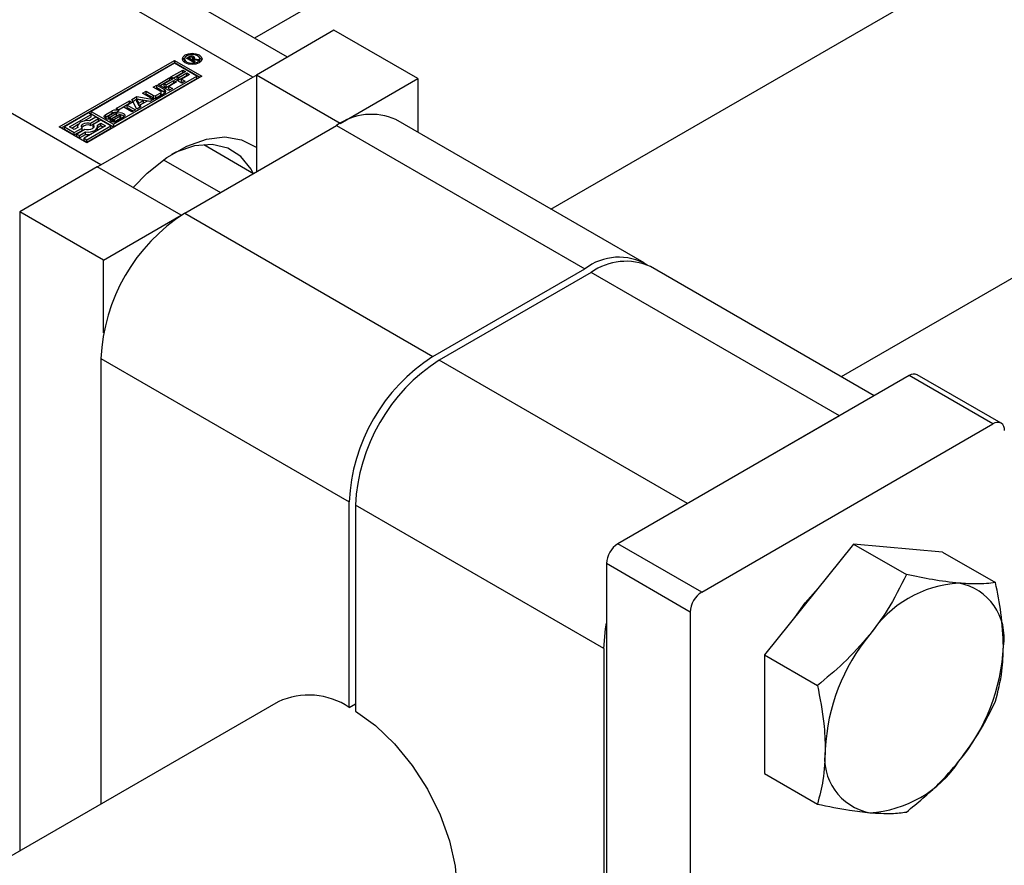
# Model space of a CAD drawing. Header units: millimetres. Extents: x 0 to 25230, y 0 to 17820.
# Tile 65 of 244: x 8669 to 8735, y 10932 to 10990. Entities that reach past the tile are written whole.
import ezdxf

# ---------------------------------------------------------------- set-up
doc = ezdxf.new("R2010")
doc.units = ezdxf.units.MM
doc.linetypes.add('SLD-Sólida', pattern=[0])

msp = doc.modelspace()

# ---------------------------------------------------------------- linework, layer by layer
at = {"color": 7, "linetype": 'SLD-Sólida', "lineweight": 25, "ltscale": 30}
for p, q in [((9739.689, 11597.232), (8684.859, 10988.292)), ((8704.861, 10976.746), (9749.688, 11579.911)), ((9779.286, 11574.373), (8724.457, 10965.433)), ((8684.735, 10985.659), (8667.977, 10995.333)), ((8687.078, 10987.011), (8671.976, 10995.729)), ((8674.482, 10979.74), (8657.724, 10989.414)), ((8690.215, 10988.822), (8684.983, 10985.802)), ((8695.872, 10985.557), (8690.215, 10988.822)), ((8671.671, 10982.302), (8679.449, 10986.792)), ((8679.449, 10986.792), (8681.306, 10985.72)), ((8679.449, 10986.792), (8679.449, 10986.629)), ((8680.135, 10986.887), (8680.135, 10986.724)), ((8680.135, 10986.724), (8680.164, 10986.626)), ((8680.25, 10986.943), (8680.417, 10987.039)), ((8680.757, 10986.651), (8680.25, 10986.943)), ((8680.392, 10986.862), (8680.417, 10986.876)), ((8680.417, 10986.876), (8680.417, 10987.039)), ((8680.469, 10986.974), (8680.432, 10986.953)), ((8680.432, 10986.953), (8680.598, 10986.857)), ((8680.432, 10986.838), (8680.432, 10986.953)), ((8680.482, 10986.981), (8680.469, 10986.974)), ((8680.496, 10986.988), (8680.482, 10986.981)), ((8680.495, 10986.988), (8680.495, 10987.073)), ((8680.598, 10986.857), (8680.621, 10986.871)), ((8680.598, 10986.743), (8680.598, 10986.857)), ((8680.607, 10987.008), (8680.607, 10987.087)), ((8680.621, 10986.844), (8680.621, 10986.871)), ((8680.621, 10986.844), (8680.856, 10986.708)), ((8680.989, 10986.785), (8680.621, 10986.844)), ((8680.621, 10986.729), (8680.621, 10986.844)), ((8680.688, 10986.833), (8680.688, 10986.938)), ((8680.689, 10986.833), (8680.689, 10986.944)), ((8680.754, 10986.883), (8680.754, 10987.046)), ((8680.856, 10986.708), (8680.757, 10986.651)), ((8680.783, 10986.892), (8681.105, 10986.852)), ((8680.783, 10986.818), (8680.783, 10986.892)), ((8680.811, 10986.927), (8680.811, 10986.99)), ((8681.105, 10986.852), (8680.989, 10986.785)), ((8681.13, 10986.626), (8681.159, 10986.724)), ((8681.159, 10986.724), (8681.159, 10986.887)), ((8679.449, 10986.629), (8671.812, 10982.22)), ((8679.449, 10986.59), (8673.823, 10983.342)), ((8679.209, 10985.67), (8680.009, 10986.132)), ((8681.164, 10985.638), (8679.449, 10986.629)), ((8680.955, 10985.72), (8679.449, 10986.59)), ((8680.188, 10986.029), (8679.625, 10985.704)), ((8680.009, 10986.132), (8680.188, 10986.029)), ((8680.009, 10985.969), (8680.009, 10986.132)), ((8681.306, 10985.72), (8673.527, 10981.23)), ((8674.482, 10979.74), (8684.735, 10985.659)), ((8675.33, 10982.473), (8680.955, 10985.72)), ((8675.33, 10982.309), (8680.955, 10985.557)), ((8678.339, 10985.168), (8679.139, 10985.63)), ((8678.481, 10985.087), (8679.139, 10985.467)), ((8679.318, 10985.527), (8678.755, 10985.202)), ((8678.88, 10985.13), (8679.416, 10985.439)), ((8679.139, 10985.63), (8679.318, 10985.527)), ((8679.139, 10985.467), (8679.139, 10985.63)), ((8679.139, 10985.467), (8679.176, 10985.445)), ((8679.941, 10985.248), (8679.209, 10985.67)), ((8679.351, 10985.589), (8680.009, 10985.969)), ((8679.416, 10985.439), (8679.594, 10985.336)), ((8679.416, 10985.276), (8679.416, 10985.439)), ((8679.625, 10985.704), (8679.75, 10985.632)), ((8679.625, 10985.541), (8679.625, 10985.704)), ((8679.625, 10985.541), (8679.75, 10985.469)), ((8679.75, 10985.632), (8680.285, 10985.941)), ((8679.75, 10985.469), (8680.285, 10985.778)), ((8679.75, 10985.469), (8679.75, 10985.632)), ((8680.464, 10985.838), (8679.928, 10985.529)), ((8679.928, 10985.529), (8680.177, 10985.385)), ((8679.928, 10985.366), (8679.928, 10985.529)), ((8679.928, 10985.366), (8680.036, 10985.303)), ((8680.177, 10985.385), (8679.941, 10985.248)), ((8680.009, 10985.969), (8680.046, 10985.947)), ((8680.285, 10985.941), (8680.464, 10985.838)), ((8680.285, 10985.778), (8680.285, 10985.941)), ((8680.285, 10985.778), (8680.323, 10985.757)), ((8680.955, 10985.557), (8680.955, 10985.72)), ((8684.735, 10985.659), (8684.983, 10985.796)), ((8690.639, 10982.536), (8684.983, 10985.802)), ((8684.983, 10985.802), (8684.983, 10979.271)), ((8690.639, 10982.536), (8695.872, 10985.557)), ((8695.872, 10985.557), (8695.872, 10981.935)), ((8677.296, 10984.566), (8677.535, 10984.704)), ((8677.535, 10984.704), (8678.037, 10984.414)), ((8677.535, 10984.541), (8677.535, 10984.704)), ((8678.017, 10984.982), (8678.256, 10985.12)), ((8678.519, 10984.692), (8678.017, 10984.982)), ((8678.158, 10984.9), (8678.256, 10984.957)), ((8678.256, 10985.12), (8678.784, 10984.815)), ((8678.256, 10984.957), (8678.256, 10985.12)), ((8678.256, 10984.957), (8678.784, 10984.652)), ((8679.071, 10984.746), (8678.339, 10985.168)), ((8678.755, 10985.202), (8678.88, 10985.13)), ((8678.755, 10985.039), (8678.755, 10985.202)), ((8678.755, 10985.039), (8678.88, 10984.966)), ((8678.784, 10984.652), (8678.784, 10984.815)), ((8678.88, 10984.966), (8679.416, 10985.276)), ((8678.88, 10984.966), (8678.88, 10985.13)), ((8679.594, 10985.336), (8679.058, 10985.027)), ((8679.058, 10985.027), (8679.308, 10984.883)), ((8679.058, 10984.863), (8679.058, 10985.027)), ((8679.058, 10984.863), (8679.166, 10984.801)), ((8679.308, 10984.883), (8679.071, 10984.746)), ((8679.416, 10985.276), (8679.453, 10985.254)), ((8675.524, 10983.543), (8676.411, 10984.055)), ((8676.411, 10984.055), (8676.59, 10983.952)), ((8676.411, 10983.892), (8676.411, 10984.055)), ((8676.573, 10984.149), (8676.919, 10984.348)), ((8676.916, 10983.502), (8676.573, 10984.149)), ((8676.64, 10984.024), (8676.919, 10984.185)), ((8676.906, 10983.993), (8676.906, 10984.157)), ((8676.906, 10984.157), (8677.038, 10983.898)), ((8677.353, 10984.08), (8676.906, 10984.157)), ((8676.919, 10984.348), (8678.039, 10984.151)), ((8676.919, 10984.185), (8676.919, 10984.348)), ((8676.919, 10984.185), (8677.823, 10984.026)), ((8677.038, 10983.898), (8677.353, 10984.08)), ((8677.596, 10984.036), (8677.114, 10983.758)), ((8677.824, 10984.261), (8677.296, 10984.566)), ((8677.353, 10983.917), (8677.353, 10984.08)), ((8677.438, 10984.485), (8677.535, 10984.541)), ((8677.535, 10984.541), (8678.037, 10984.251)), ((8677.784, 10984.003), (8677.596, 10984.036)), ((8678.039, 10984.151), (8677.784, 10984.003)), ((8678.037, 10984.251), (8678.037, 10984.414)), ((8678.182, 10984.414), (8678.519, 10984.609)), ((8678.182, 10984.251), (8678.519, 10984.445)), ((8678.182, 10984.251), (8678.182, 10984.414)), ((8678.784, 10984.554), (8678.277, 10984.261)), ((8678.519, 10984.445), (8678.519, 10984.609)), ((8678.549, 10984.487), (8678.549, 10984.65)), ((8674.805, 10983.13), (8675.242, 10983.382)), ((8675.242, 10983.219), (8675.242, 10983.382)), ((8675.702, 10983.44), (8675.524, 10983.543)), ((8675.713, 10983.375), (8675.531, 10983.27)), ((8675.665, 10983.461), (8676.411, 10983.892)), ((8676.026, 10983.627), (8675.702, 10983.44)), ((8676.579, 10983.308), (8676.026, 10983.627)), ((8676.59, 10983.952), (8676.265, 10983.765)), ((8676.265, 10983.765), (8676.818, 10983.446)), ((8676.265, 10983.601), (8676.265, 10983.765)), ((8676.265, 10983.601), (8676.677, 10983.364)), ((8676.411, 10983.892), (8676.449, 10983.87)), ((8676.818, 10983.446), (8676.579, 10983.308)), ((8676.906, 10983.993), (8677.038, 10983.735)), ((8677.171, 10983.649), (8676.916, 10983.502)), ((8677.038, 10983.735), (8677.353, 10983.917)), ((8677.038, 10983.735), (8677.038, 10983.898)), ((8677.114, 10983.758), (8677.171, 10983.649)), ((8677.114, 10983.617), (8677.114, 10983.758)), ((8673.648, 10983.241), (8672.021, 10982.302)), ((8672.372, 10982.302), (8673.823, 10983.14)), ((8673.344, 10982.7), (8673.823, 10982.976)), ((8673.823, 10983.14), (8673.648, 10983.241)), ((8674.138, 10982.958), (8673.723, 10982.718)), ((8673.788, 10982.553), (8674.314, 10982.857)), ((8673.788, 10982.39), (8674.314, 10982.693)), ((8673.823, 10983.342), (8675.33, 10982.473)), ((8673.823, 10983.179), (8673.823, 10983.342)), ((8673.823, 10983.179), (8675.33, 10982.309)), ((8673.823, 10982.976), (8673.823, 10983.14)), ((8674.489, 10982.756), (8673.963, 10982.452)), ((8674.314, 10982.857), (8674.138, 10982.958)), ((8674.314, 10982.693), (8674.314, 10982.857)), ((8675.154, 10982.371), (8674.489, 10982.756)), ((8674.805, 10982.966), (8674.742, 10982.915)), ((8674.805, 10982.966), (8675.242, 10983.219)), ((8674.805, 10982.966), (8674.805, 10983.13)), ((8674.982, 10982.983), (8674.982, 10982.82)), ((8674.995, 10982.811), (8674.995, 10982.965)), ((8675.026, 10982.809), (8675.026, 10982.957)), ((8675.401, 10983.251), (8675.027, 10983.035)), ((8675.064, 10982.81), (8675.064, 10982.96)), ((8675.094, 10982.7), (8675.275, 10982.804)), ((8675.099, 10982.813), (8675.099, 10982.97)), ((8675.124, 10982.982), (8675.546, 10983.215)), ((8675.124, 10982.819), (8675.546, 10983.051)), ((8675.124, 10982.819), (8675.124, 10982.982)), ((8675.686, 10983.095), (8675.266, 10982.865)), ((8675.275, 10982.804), (8675.278, 10982.802)), ((8675.275, 10982.642), (8675.275, 10982.804)), ((8675.278, 10982.641), (8675.278, 10982.802)), ((8675.295, 10982.64), (8675.295, 10982.796)), ((8675.326, 10982.639), (8675.326, 10982.796)), ((8675.368, 10982.642), (8675.368, 10982.805)), ((8675.405, 10982.822), (8675.779, 10983.038)), ((8675.405, 10982.658), (8675.779, 10982.874)), ((8675.405, 10982.658), (8675.405, 10982.822)), ((8675.546, 10983.051), (8675.546, 10983.215)), ((8676.001, 10982.946), (8675.564, 10982.694)), ((8675.779, 10982.874), (8675.779, 10983.038)), ((8675.815, 10982.905), (8675.815, 10983.068)), ((8675.824, 10982.928), (8675.824, 10983.091)), ((8711.15, 10973.115), (8694.392, 10982.789)), ((8673.527, 10981.23), (8671.671, 10982.302)), ((8672.021, 10982.302), (8672.687, 10981.917)), ((8672.021, 10982.138), (8672.021, 10982.302)), ((8672.021, 10982.138), (8672.687, 10981.754)), ((8672.687, 10982.12), (8672.372, 10982.302)), ((8672.513, 10982.22), (8672.958, 10982.477)), ((8672.926, 10982.258), (8672.687, 10982.12)), ((8672.687, 10981.917), (8673.213, 10982.221)), ((8672.687, 10981.754), (8673.213, 10982.058)), ((8673.388, 10982.12), (8672.862, 10981.816)), ((8672.913, 10982.336), (8672.913, 10982.25)), ((8673.213, 10982.058), (8673.213, 10982.221)), ((8674.804, 10982.371), (8673.352, 10981.533)), ((8673.527, 10981.432), (8675.154, 10982.371)), ((8673.527, 10981.269), (8675.154, 10982.208)), ((8673.788, 10982.39), (8673.788, 10982.553)), ((8673.963, 10982.289), (8673.963, 10982.452)), ((8673.963, 10982.289), (8673.989, 10982.255)), ((8674.249, 10982.415), (8674.489, 10982.553)), ((8674.263, 10982.259), (8674.489, 10982.39)), ((8674.263, 10982.173), (8674.263, 10982.336)), ((8674.489, 10982.553), (8674.804, 10982.371)), ((8674.489, 10982.39), (8674.489, 10982.553)), ((8674.489, 10982.39), (8674.662, 10982.29)), ((8675.154, 10982.208), (8675.154, 10982.371)), ((8675.33, 10982.473), (8675.33, 10982.309)), ((8680.139, 10976.474), (8690.392, 10982.393)), ((8690.392, 10982.393), (8707.15, 10972.719)), ((8690.639, 10982.536), (8690.639, 10982.53)), ((8672.687, 10981.754), (8672.687, 10981.917)), ((8672.862, 10981.816), (8673.037, 10981.715)), ((8672.862, 10981.653), (8672.862, 10981.816)), ((8672.862, 10981.653), (8673.037, 10981.552)), ((8673.037, 10981.715), (8673.452, 10981.955)), ((8673.037, 10981.552), (8673.452, 10981.791)), ((8673.037, 10981.552), (8673.037, 10981.715)), ((8673.352, 10981.533), (8673.527, 10981.432)), ((8673.352, 10981.37), (8673.352, 10981.533)), ((8673.352, 10981.37), (8673.527, 10981.269)), ((8673.452, 10981.791), (8673.452, 10981.955)), ((8673.527, 10981.269), (8673.527, 10981.432)), ((8681.423, 10981.104), (8684.791, 10979.16)), ((8678.717, 10980.079), (8682.55, 10977.866)), ((8674.235, 10979.597), (8669.002, 10976.576)), ((8679.891, 10976.331), (8674.235, 10979.597)), ((8674.24, 10979.594), (8674.482, 10979.74)), ((8674.659, 10973.311), (8669.002, 10976.576)), ((8669.002, 10976.576), (8669.002, 10933.419)), ((8674.659, 10973.311), (8679.891, 10976.331)), ((8679.891, 10976.331), (8679.891, 10976.325)), ((8680.139, 10976.474), (8696.897, 10966.8)), ((8674.659, 10968.399), (8674.659, 10973.311)), ((8696.897, 10966.8), (8707.15, 10972.719)), ((8726.676, 10964.152), (8711.574, 10972.87)), ((8707.575, 10972.474), (8697.322, 10966.555)), ((8724.333, 10962.799), (8707.575, 10972.474)), ((8674.482, 10966.676), (8691.24, 10957.002)), ((8674.482, 10966.676), (8674.482, 10936.583)), ((8714.08, 10956.881), (8697.322, 10966.555)), ((8729.035, 10965.514), (8709.378, 10954.166)), ((8734.692, 10962.248), (8729.035, 10965.514)), ((8735.242, 10962.303), (8729.585, 10965.569)), ((8724.333, 10962.799), (8714.08, 10956.881)), ((8715.035, 10950.9), (8734.692, 10962.248)), ((8691.24, 10943.117), (8691.24, 10957.002)), ((8708.423, 10947.083), (8691.665, 10956.757)), ((8691.665, 10956.757), (8691.665, 10942.872)), ((8715.035, 10950.9), (8709.378, 10954.166)), ((8725.288, 10954.137), (8719.277, 10946.66)), ((8725.288, 10954.137), (8728.852, 10952.079)), ((8731.298, 10953.6), (8725.288, 10954.137)), ((8731.298, 10953.6), (8734.862, 10951.542)), ((8714.257, 10949.553), (8708.6, 10952.819)), ((8708.6, 10952.819), (8708.6, 10897.457)), ((8714.257, 10949.553), (8714.257, 10894.192)), ((8708.423, 10947.083), (8708.423, 10902.989)), ((8719.277, 10946.66), (8722.842, 10944.602)), ((8719.277, 10946.66), (8719.277, 10938.646)), ((8686.453, 10943.493), (7438.52, 10223.077)), ((8691.24, 10943.117), (8691.665, 10943.362)), ((8719.277, 10938.646), (8722.842, 10936.588))]:
    msp.add_line(p, q, dxfattribs=at)
at = {"color": 7, "linetype": 'SLD-Sólida', "lineweight": 25, "ltscale": 30, "flags": 128}
for points in [[(8680.179, 10986.617), (8680.035, 10986.741), (8679.985, 10986.887), (8680.035, 10987.034), (8680.179, 10987.158), (8680.394, 10987.241), (8680.647, 10987.27), (8680.901, 10987.241), (8681.116, 10987.158), (8681.259, 10987.034), (8681.309, 10986.887), (8681.259, 10986.741), (8681.116, 10986.617), (8680.901, 10986.534), (8680.647, 10986.505), (8680.394, 10986.534), (8680.179, 10986.617)], [(8680, 10986.806), (8680.035, 10986.87), (8680.164, 10986.986)], [(8680.285, 10986.678), (8680.451, 10986.614), (8680.647, 10986.592), (8680.843, 10986.614), (8681.009, 10986.678), (8681.12, 10986.774), (8681.159, 10986.887), (8681.12, 10987.001), (8681.009, 10987.097), (8680.843, 10987.161), (8680.647, 10987.183), (8680.451, 10987.161), (8680.285, 10987.097), (8680.174, 10987.001), (8680.135, 10986.887), (8680.174, 10986.774), (8680.285, 10986.678)], [(8680.432, 10986.884), (8680.426, 10986.881), (8680.417, 10986.876)], [(8681.13, 10986.986), (8681.259, 10986.87), (8681.294, 10986.806)], [(8678.844, 10984.603), (8678.823, 10984.624), (8678.784, 10984.652)], [(8673.723, 10982.718), (8673.558, 10982.726), (8673.394, 10982.71), (8673.242, 10982.671), (8673.11, 10982.612), (8673.008, 10982.536), (8672.941, 10982.449), (8672.913, 10982.354), (8672.926, 10982.258)], [(8675.266, 10982.865), (8675.16, 10982.824), (8675.036, 10982.809), (8674.911, 10982.823), (8674.805, 10982.864), (8674.734, 10982.925), (8674.71, 10982.997), (8674.734, 10983.069), (8674.805, 10983.13)], [(8675.546, 10983.215), (8675.653, 10983.254), (8675.777, 10983.266), (8675.9, 10983.251), (8676.003, 10983.21), (8676.072, 10983.149), (8676.096, 10983.078), (8676.071, 10983.006), (8676.001, 10982.946)], [(8675.689, 10983.097), (8675.653, 10983.09), (8675.546, 10983.051)], [(8673.213, 10982.221), (8673.169, 10982.295), (8673.167, 10982.373), (8673.208, 10982.447), (8673.287, 10982.51), (8673.397, 10982.556), (8673.525, 10982.579), (8673.66, 10982.578), (8673.788, 10982.553)], [(8673.963, 10982.452), (8674.007, 10982.378), (8674.008, 10982.3), (8673.967, 10982.226), (8673.888, 10982.163), (8673.779, 10982.117), (8673.65, 10982.094), (8673.515, 10982.095), (8673.388, 10982.12)], [(8673.452, 10981.955), (8673.618, 10981.947), (8673.782, 10981.963), (8673.934, 10982.002), (8674.065, 10982.061), (8674.167, 10982.137), (8674.234, 10982.225), (8674.262, 10982.319), (8674.249, 10982.415)], [(8675.36, 10982.639), (8675.363, 10982.64), (8675.368, 10982.642)], [(8676.651, 10978.202), (8677.616, 10979.177), (8678.936, 10980.233), (8680.281, 10981.009), (8681.601, 10981.477), (8682.849, 10981.621), (8683.98, 10981.434), (8684.952, 10980.925), (8684.983, 10980.902)], [(8684.764, 10979.144), (8684.615, 10979.436), (8683.934, 10980.304), (8683.047, 10980.87), (8681.99, 10981.109), (8680.807, 10981.013), (8679.545, 10980.584), (8679.245, 10980.437)], [(8721.315, 10949.195), (8722.02, 10950.183), (8723.071, 10951.356)], [(8708.423, 10947.083), (8708.532, 10948.42), (8708.6, 10948.805)], [(8691.665, 10942.872), (8693.014, 10941.896), (8694.305, 10940.658), (8695.491, 10939.205), (8696.527, 10937.59), (8697.376, 10935.873), (8698.005, 10934.118), (8698.393, 10932.389), (8698.524, 10930.751), (8698.393, 10929.263), (8698.005, 10927.982), (8697.376, 10926.954), (8696.527, 10926.217), (8696.452, 10926.172)]]:
    msp.add_lwpolyline(points, dxfattribs=at)
at = {"color": 7, "linetype": 'SLD-Sólida', "lineweight": 25, "ltscale": 900}
for centre, radius, start, end in [((8680.615, 10986.683), 0.408, 107.12102, 119.08299), ((8680.595, 10986.74), 0.347, 88.08174, 106.7176), ((8680.608, 10986.756), 0.258, 102.01827, 115.67135), ((8680.58, 10986.877), 0.134, 70.71888, 101.30782), ((8680.608, 10986.807), 0.28, 58.61846, 90.20366), ((8680.56, 10986.999), 0.142, 295.53376, 334.46573), ((8680.567, 10986.842), 0.171, 56.77605, 70.64241), ((8680.641, 10986.942), 0.0471, 354.38604, 64.80092), ((8680.629, 10986.691), 0.229, 56.97893, 74.91247), ((8680.693, 10986.926), 0.135, 28.46311, 63.00528), ((8680.67, 10986.731), 0.173, 49.14216, 61.05635), ((8680.737, 10986.958), 0.0808, 304.8218, 23.51837), ((8678.503, 10984.65), 0.0448, 290.78342, 69.21658), ((8678.734, 10984.685), 0.14, 290.78342, 69.21658), ((8678.051, 10984.698), 0.492, 242.60967, 297.39033), ((8678.11, 10984.554), 0.158, 242.60967, 297.39033), ((8678.11, 10984.391), 0.158, 242.60967, 297.39033), ((8678.497, 10984.492), 0.0516, 294.37466, 354.3052), ((8675.471, 10982.943), 0.496, 60.77358, 117.54958), ((8675.032, 10982.976), 0.0505, 132.2464, 167.63665), ((8675.003, 10982.984), 0.0206, 172.3966, 247.22584), ((8674.998, 10982.82), 0.0165, 180.82043, 210.55206), ((8675.026, 10983.019), 0.0625, 240.44337, 269.94975), ((8675.093, 10982.917), 0.135, 119.44798, 134.97518), ((8675.032, 10983.112), 0.156, 267.81802, 281.84781), ((8675.017, 10983.182), 0.227, 281.86513, 291.32101), ((8675.334, 10983.134), 0.496, 240.99464, 297.5287), ((8675.01, 10983.191), 0.238, 292.08626, 298.70482), ((8675.017, 10983.014), 0.223, 296.75872, 298.80384), ((8675.462, 10982.807), 0.467, 90.4436, 118.0546), ((8675.305, 10982.854), 0.0582, 242.56515, 260.44779), ((8675.313, 10982.912), 0.117, 261.52427, 276.30706), ((8675.304, 10982.993), 0.198, 276.23976, 288.91474), ((8675.299, 10983.008), 0.214, 288.95758, 299.69661), ((8675.506, 10983.069), 0.21, 110.35594, 119.76675), ((8675.5, 10983.092), 0.187, 99.72132, 111.08347), ((8675.493, 10983.153), 0.125, 83.395, 101.54928), ((8675.502, 10983.218), 0.06, 61.35545, 84.69334), ((8675.793, 10982.876), 0.244, 103.32797, 116.10459), ((8675.78, 10982.931), 0.187, 90.70707, 103.30343), ((8675.785, 10983.075), 0.044, 28.24085, 99.94188), ((8675.718, 10983.147), 0.125, 298.97443, 320.67187), ((8675.718, 10982.984), 0.125, 298.97443, 320.67187), ((8675.789, 10983.091), 0.0348, 318.09189, 8.36019), ((8675.789, 10982.928), 0.0356, 318.37985, 358.90334), ((8675.808, 10982.734), 0.367, 45.77191, 87.73948), ((8692.735, 10979.122), 4.024, 65.69288, 125.61758), ((8673.584, 10981.891), 0.539, 67.80111, 137.50883), ((8674.011, 10982.177), 0.252, 325.06243, 359.16018), ((8675.299, 10982.845), 0.214, 288.95758, 299.69661), ((8673.588, 10982.919), 1.136, 263.14178, 282.35886), ((8686.764, 10966.117), 12.294, 122.60548, 177.39452), ((8709.448, 10969.745), 3.758, 59.48654, 127.69241), ((8709.918, 10969.203), 4.024, 65.69288, 125.61758), ((8703.522, 10956.443), 12.294, 122.60548, 177.39452), ((8703.946, 10956.198), 12.294, 122.60548, 177.39452), ((8729.357, 10965.064), 0.553, 65.69288, 125.61758), ((8734.996, 10961.876), 0.48, 350.78596, 129.20329), ((8710.289, 10952.742), 1.69, 122.60548, 177.39452), ((8732.858, 10943.756), 7.758, 93.42954, 146.56509), ((8731.71, 10947.826), 3.738, 350.74812, 79.45322), ((8715.945, 10949.476), 1.69, 122.60548, 177.39452), ((8736.411, 10939.685), 13.047, 140.22793, 177.36071), ((8722.366, 10947.826), 13.047, 320.22793, 357.36071), ((8688.512, 10939.052), 4.896, 56.13701, 114.87457), ((8727.068, 10939.684), 3.738, 170.74812, 259.45322), ((8725.92, 10943.754), 7.758, 273.42954, 326.56509)]:
    msp.add_arc(centre, radius, start, end, dxfattribs=at)
at = {"color": 7, "linetype": 'SLD-Sólida', "lineweight": 25, "ltscale": 30}
for points, knots in [([(8728.852, 10952.079), (8728.451, 10951.265), (8727.762, 10949.865), (8726.79, 10948.572), (8726.384, 10948.031)], [0, 0, 0, 0, 0.581944, 1, 1, 1, 1]), ([(8732.394, 10951.501), (8731.817, 10951.568), (8730.74, 10951.693), (8729.451, 10951.957), (8728.852, 10952.079)], [0, 0, 0, 0, 0.53526, 1, 1, 1, 1]), ([(8734.862, 10951.542), (8734.461, 10951.493), (8733.772, 10951.41), (8732.8, 10951.474), (8732.394, 10951.501)], [0, 0, 0, 0, 0.581944, 1, 1, 1, 1]), ([(8735.399, 10947.225), (8735.368, 10947.97), (8735.308, 10949.362), (8735.004, 10950.85), (8734.862, 10951.542)], [0, 0, 0, 0, 0.53526, 1, 1, 1, 1]), ([(8726.384, 10948.031), (8725.807, 10947.371), (8724.729, 10946.139), (8723.441, 10945.09), (8722.842, 10944.602)], [0, 0, 0, 0, 0.53526, 1, 1, 1, 1]), ([(8734.862, 10943.528), (8735.036, 10944.193), (8735.334, 10945.338), (8735.38, 10946.668), (8735.399, 10947.225)], [0, 0, 0, 0, 0.581944, 1, 1, 1, 1]), ([(8722.842, 10944.602), (8723.015, 10943.736), (8723.313, 10942.248), (8723.359, 10940.864), (8723.378, 10940.285)], [0, 0, 0, 0, 0.581944, 1, 1, 1, 1]), ([(8732.394, 10939.479), (8732.907, 10940.176), (8733.867, 10941.476), (8734.546, 10942.877), (8734.862, 10943.528)], [0, 0, 0, 0, 0.5352597, 1, 1, 1, 1]), ([(8723.378, 10940.285), (8723.347, 10939.577), (8723.288, 10938.253), (8722.983, 10937.116), (8722.842, 10936.588)], [0, 0, 0, 0, 0.53526, 1, 1, 1, 1]), ([(8728.852, 10936.051), (8729.6, 10936.665), (8730.885, 10937.721), (8731.949, 10938.961), (8732.394, 10939.479)], [0, 0, 0, 0, 0.581944, 1, 1, 1, 1]), ([(8722.842, 10936.588), (8723.589, 10936.437), (8724.874, 10936.177), (8725.939, 10936.059), (8726.384, 10936.01)], [0, 0, 0, 0, 0.581944, 1, 1, 1, 1]), ([(8726.384, 10936.01), (8726.897, 10935.979), (8727.856, 10935.922), (8728.536, 10936.01), (8728.852, 10936.051)], [0, 0, 0, 0, 0.53526, 1, 1, 1, 1])]:
    msp.add_open_spline(points, degree=3, knots=knots, dxfattribs=at)

doc.saveas('drawing.dxf')
